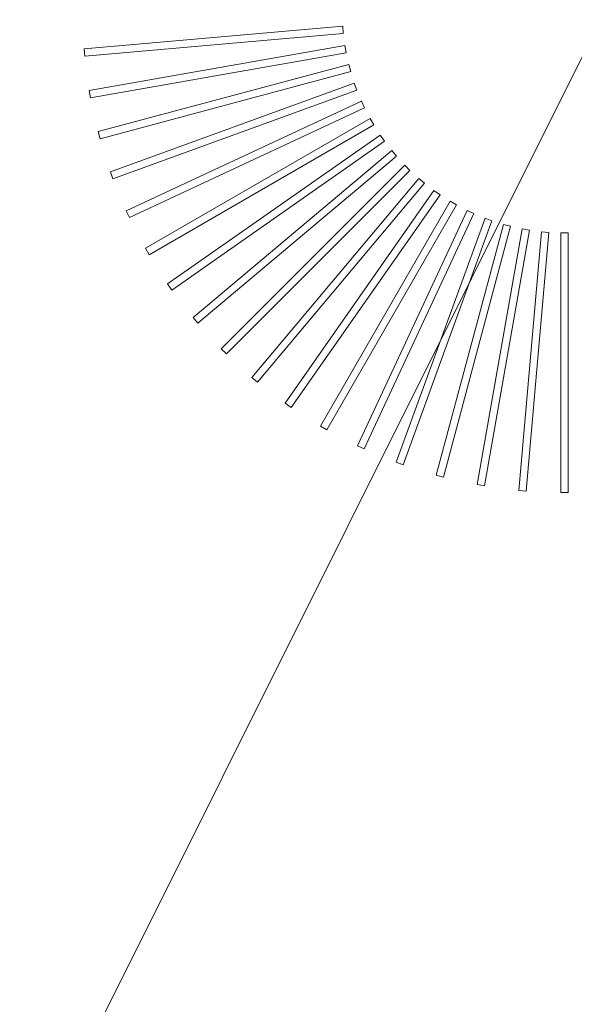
# Model space of a CAD drawing. Extents: x -750 to 58062, y -2404 to 18333.
# Tile 77 of 91: x 20784 to 20934, y 14549 to 14815. Entities that reach past the tile are written whole.
import ezdxf

# ---------------------------------------------------------------- set-up
doc = ezdxf.new("R2010")
doc.units = 0
doc.header["$MEASUREMENT"] = 0
doc.layers.add('GREY SCALE', color=9, linetype='Continuous', lineweight=0, true_color=0x808080)
doc.layers.add('GREYSCALE', color=9, linetype='Continuous', lineweight=0, true_color=0x808080)

# ---------------------------------------------------------------- blocks, each defined once
blk = doc.blocks.new('FLOOR PLAN')
at = {"layer": 'GREYSCALE', "ltscale": 125}
blk.add_line((20176.39, 13284.48), (21172.83, 15278.36), dxfattribs=at)
at = {"layer": 'GREYSCALE'}
for p, q in [((20871.53, 14813.4), (20801.63, 14807.28)), ((20871.53, 14813.4, 902.48), (20801.63, 14807.28, 902.48)), ((20801.8, 14805.29), (20871.7, 14811.4)), ((20801.8, 14805.29, 902.48), (20871.7, 14811.4, 902.48)), ((20871.7, 14811.4), (20871.53, 14813.4)), ((20871.7, 14811.4, 902.48), (20871.53, 14813.4, 902.48)), ((20801.63, 14807.28), (20801.8, 14805.29)), ((20801.63, 14807.28, 902.48), (20801.8, 14805.29, 902.48)), ((20872.13, 14808.18), (20803.02, 14796)), ((20872.13, 14808.18, 902.48), (20803.02, 14796, 902.48)), ((20803.37, 14794.03), (20872.47, 14806.21)), ((20803.37, 14794.03, 902.48), (20872.47, 14806.21, 902.48)), ((20872.47, 14806.21), (20872.13, 14808.18)), ((20872.47, 14806.21, 902.48), (20872.13, 14808.18, 902.48)), ((20873.18, 14803.04), (20805.4, 14784.88)), ((20873.18, 14803.04, 902.48), (20805.4, 14784.88, 902.48)), ((20873.7, 14801.11), (20873.18, 14803.04)), ((20873.7, 14801.11, 902.48), (20873.18, 14803.04, 902.48)), ((20805.92, 14782.95), (20873.7, 14801.11)), ((20805.92, 14782.95, 902.48), (20873.7, 14801.11, 902.48)), ((20874.67, 14798.01), (20808.73, 14774.01)), ((20874.67, 14798.01, 902.48), (20808.73, 14774.01, 902.48)), ((20875.36, 14796.13), (20874.67, 14798.01)), ((20875.36, 14796.13, 902.48), (20874.67, 14798.01, 902.48)), ((20803.02, 14796), (20803.37, 14794.03)), ((20803.02, 14796, 902.48), (20803.37, 14794.03, 902.48)), ((20809.42, 14772.13), (20875.36, 14796.13)), ((20809.42, 14772.13, 902.48), (20875.36, 14796.13, 902.48)), ((20876.6, 14793.13), (20813, 14763.48)), ((20876.6, 14793.13, 902.48), (20813, 14763.48, 902.48)), ((20877.45, 14791.31), (20876.6, 14793.13)), ((20877.45, 14791.31, 902.48), (20876.6, 14793.13, 902.48)), ((20813.85, 14761.66), (20877.45, 14791.31)), ((20813.85, 14761.66, 902.48), (20877.45, 14791.31, 902.48)), ((20878.94, 14788.44), (20818.18, 14753.35)), ((20878.94, 14788.44, 902.48), (20818.18, 14753.35, 902.48)), ((20879.95, 14786.7), (20878.94, 14788.44)), ((20879.95, 14786.7, 902.48), (20878.94, 14788.44, 902.48)), ((20805.4, 14784.88), (20805.92, 14782.95)), ((20805.4, 14784.88, 902.48), (20805.92, 14782.95, 902.48)), ((20819.18, 14751.62), (20879.95, 14786.7)), ((20819.18, 14751.62, 902.48), (20879.95, 14786.7, 902.48)), ((20881.69, 14783.96), (20824.21, 14743.72)), ((20881.69, 14783.96, 902.48), (20824.21, 14743.72, 902.48)), ((20825.36, 14742.07), (20882.84, 14782.32)), ((20825.36, 14742.07, 902.48), (20882.84, 14782.32, 902.48)), ((20882.84, 14782.32), (20881.69, 14783.96)), ((20882.84, 14782.32, 902.48), (20881.69, 14783.96, 902.48)), ((20884.81, 14779.75), (20831.06, 14734.64)), ((20884.81, 14779.75, 902.48), (20831.06, 14734.64, 902.48)), ((20886.1, 14778.21), (20884.81, 14779.75)), ((20886.1, 14778.21, 902.48), (20884.81, 14779.75, 902.48)), ((20832.35, 14733.11), (20886.1, 14778.21)), ((20832.35, 14733.11, 902.48), (20886.1, 14778.21, 902.48)), ((20808.73, 14774.01), (20809.42, 14772.13)), ((20808.73, 14774.01, 902.48), (20809.42, 14772.13, 902.48)), ((20888.29, 14775.82), (20838.68, 14726.2)), ((20888.29, 14775.82, 902.48), (20838.68, 14726.2, 902.48)), ((20840.09, 14724.79), (20889.71, 14774.4)), ((20840.09, 14724.79, 902.48), (20889.71, 14774.4, 902.48)), ((20889.71, 14774.4), (20888.29, 14775.82)), ((20889.71, 14774.4, 902.48), (20888.29, 14775.82, 902.48)), ((20892.1, 14772.21), (20847, 14718.46)), ((20892.1, 14772.21, 902.48), (20847, 14718.46, 902.48)), ((20893.64, 14770.92), (20892.1, 14772.21)), ((20893.64, 14770.92, 902.48), (20892.1, 14772.21, 902.48)), ((20848.54, 14717.17), (20893.64, 14770.92)), ((20848.54, 14717.17, 902.48), (20893.64, 14770.92, 902.48)), ((20896.21, 14768.95), (20855.97, 14711.47)), ((20896.21, 14768.95, 902.48), (20855.97, 14711.47, 902.48)), ((20897.86, 14767.8), (20896.21, 14768.95)), ((20897.86, 14767.8, 902.48), (20896.21, 14768.95, 902.48)), ((20857.61, 14710.32), (20897.86, 14767.8)), ((20857.61, 14710.32, 902.48), (20897.86, 14767.8, 902.48)), ((20900.59, 14766.06), (20865.51, 14705.29)), ((20900.59, 14766.06, 902.48), (20865.51, 14705.29, 902.48)), ((20902.33, 14765.05), (20900.59, 14766.06)), ((20902.33, 14765.05, 902.48), (20900.59, 14766.06, 902.48)), ((20813, 14763.48), (20813.85, 14761.66)), ((20813, 14763.48, 902.48), (20813.85, 14761.66, 902.48)), ((20867.24, 14704.28), (20902.33, 14765.05)), ((20867.24, 14704.28, 902.48), (20902.33, 14765.05, 902.48)), ((20905.21, 14763.55), (20875.55, 14699.96)), ((20905.21, 14763.55, 902.48), (20875.55, 14699.96, 902.48)), ((20907.02, 14762.71), (20905.21, 14763.55)), ((20907.02, 14762.71, 902.48), (20905.21, 14763.55, 902.48)), ((20877.37, 14699.11), (20907.02, 14762.71)), ((20877.37, 14699.11, 902.48), (20907.02, 14762.71, 902.48)), ((20910.02, 14761.47), (20886.02, 14695.53)), ((20910.02, 14761.47, 902.48), (20886.02, 14695.53, 902.48)), ((20887.9, 14694.84), (20911.9, 14760.78)), ((20887.9, 14694.84, 902.48), (20911.9, 14760.78, 902.48)), ((20911.9, 14760.78), (20910.02, 14761.47)), ((20911.9, 14760.78, 902.48), (20910.02, 14761.47, 902.48)), ((20915, 14759.8), (20896.84, 14692.03)), ((20915, 14759.8, 902.48), (20896.84, 14692.03, 902.48)), ((20898.77, 14691.51), (20916.93, 14759.29)), ((20898.77, 14691.51, 902.48), (20916.93, 14759.29, 902.48)), ((20920.1, 14758.58), (20907.92, 14689.48)), ((20920.1, 14758.58, 902.48), (20907.92, 14689.48, 902.48)), ((20909.89, 14689.13), (20922.08, 14758.24)), ((20909.89, 14689.13, 902.48), (20922.08, 14758.24, 902.48)), ((20916.93, 14759.29), (20915, 14759.8)), ((20916.93, 14759.29, 902.48), (20915, 14759.8, 902.48)), ((20925.29, 14757.81), (20919.18, 14687.91)), ((20925.29, 14757.81, 902.48), (20919.18, 14687.91, 902.48)), ((20922.08, 14758.24), (20920.1, 14758.58)), ((20922.08, 14758.24, 902.48), (20920.1, 14758.58, 902.48)), ((20927.29, 14757.64), (20925.29, 14757.81)), ((20927.29, 14757.64, 902.48), (20925.29, 14757.81, 902.48)), ((20921.17, 14687.73), (20927.29, 14757.64)), ((20921.17, 14687.73, 902.48), (20927.29, 14757.64, 902.48)), ((20932.53, 14757.5), (20930.53, 14757.5)), ((20930.53, 14757.5), (20930.53, 14687.33)), ((20932.53, 14757.5, 902.48), (20930.53, 14757.5, 902.48)), ((20930.53, 14757.5, 902.48), (20930.53, 14687.33, 902.48)), ((20932.53, 14687.33), (20932.53, 14757.5)), ((20932.53, 14687.33, 902.48), (20932.53, 14757.5, 902.48)), ((20818.18, 14753.35), (20819.18, 14751.62)), ((20818.18, 14753.35, 902.48), (20819.18, 14751.62, 902.48)), ((20824.21, 14743.72), (20825.36, 14742.07)), ((20824.21, 14743.72, 902.48), (20825.36, 14742.07, 902.48)), ((20831.06, 14734.64), (20832.35, 14733.11)), ((20831.06, 14734.64, 902.48), (20832.35, 14733.11, 902.48)), ((20838.68, 14726.2), (20840.09, 14724.79)), ((20838.68, 14726.2, 902.48), (20840.09, 14724.79, 902.48)), ((20847, 14718.46), (20848.54, 14717.17)), ((20847, 14718.46, 902.48), (20848.54, 14717.17, 902.48)), ((20855.97, 14711.47), (20857.61, 14710.32)), ((20855.97, 14711.47, 902.48), (20857.61, 14710.32, 902.48)), ((20865.51, 14705.29), (20867.24, 14704.28)), ((20865.51, 14705.29, 902.48), (20867.24, 14704.28, 902.48)), ((20875.55, 14699.96), (20877.37, 14699.11)), ((20875.55, 14699.96, 902.48), (20877.37, 14699.11, 902.48)), ((20886.02, 14695.53), (20887.9, 14694.84)), ((20886.02, 14695.53, 902.48), (20887.9, 14694.84, 902.48)), ((20896.84, 14692.03), (20898.77, 14691.51)), ((20896.84, 14692.03, 902.48), (20898.77, 14691.51, 902.48)), ((20907.92, 14689.48), (20909.89, 14689.13)), ((20907.92, 14689.48, 902.48), (20909.89, 14689.13, 902.48)), ((20919.18, 14687.91), (20921.17, 14687.73)), ((20919.18, 14687.91, 902.48), (20921.17, 14687.73, 902.48)), ((20930.53, 14687.33), (20932.53, 14687.33)), ((20930.53, 14687.33, 902.48), (20932.53, 14687.33, 902.48))]:
    blk.add_line(p, q, dxfattribs=at)
blk.add_3dface([(21074.88, 14968.01, 902.18), (21074.88, 14266.31, 902.18), (20504.5, 14266.31, 902.18), (20504.5, 14968.01, 902.18)], dxfattribs=at)

msp = doc.modelspace()

# ---------------------------------------------------------------- block references
at = {"layer": 'GREY SCALE', "ltscale": 5}
msp.add_blockref('FLOOR PLAN', (0, 0), dxfattribs=at)

doc.saveas('drawing.dxf')
